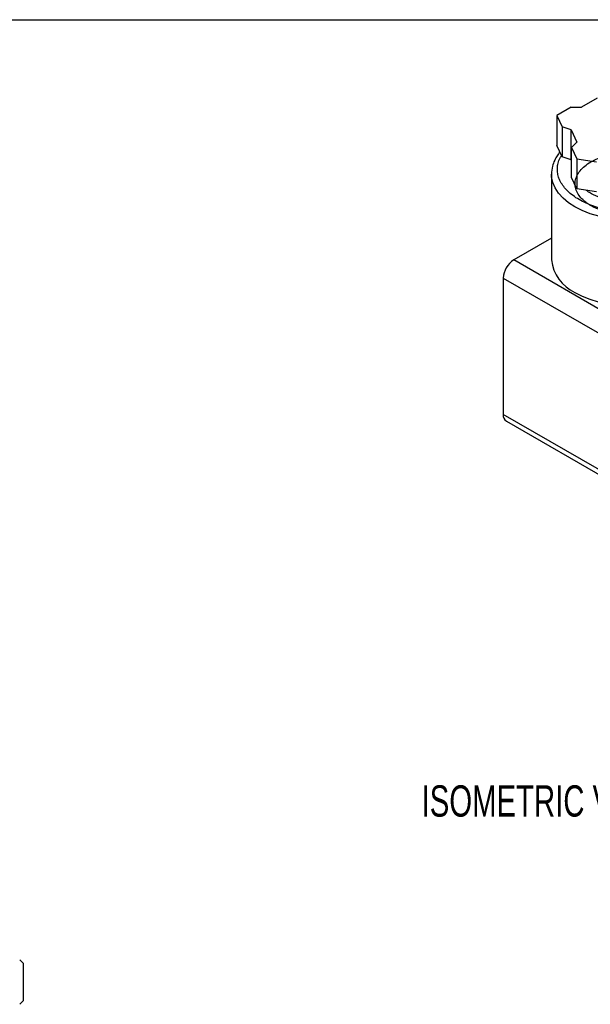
# Model space of a CAD drawing. Header units: millimetres. Extents: x 13 to 546, y 13 to 419.
# Tile 6 of 9: x 316 to 393, y 286 to 419. Entities that reach past the tile are written whole.
import ezdxf

# ---------------------------------------------------------------- set-up
doc = ezdxf.new("R2010")
doc.units = ezdxf.units.MM
doc.header["$LTSCALE"] = 2
doc.layers.add('DIMENSIONS', color=140, linetype='Continuous', lineweight=25)
doc.layers.add('TEXT', color=140, linetype='Continuous', lineweight=25)
doc.styles.add('SLDTEXTSTYLE0', font='TXT', dxfattribs={"width": 0.7})

msp = doc.modelspace()

# ---------------------------------------------------------------- linework, layer by layer
for p, q in [((393.854, 408.484), (391.732, 407.259)), ((390.318, 407.259), (388.379, 406.14)), ((390.318, 407.259), (391.732, 407.259)), ((388.379, 406.14), (389.089, 404.611)), ((388.379, 406.14), (388.379, 402.057)), ((390.313, 404.203), (389.089, 404.611)), ((389.089, 404.611), (389.089, 400.528)), ((390.313, 404.203), (391.09, 402.53)), ((390.313, 400.12), (390.313, 404.203)), ((390.383, 401.823), (391.09, 402.53)), ((389.089, 400.528), (388.379, 402.057)), ((390.383, 401.823), (391.092, 400.293)), ((390.383, 397.74), (390.383, 401.823)), ((390.313, 400.12), (389.089, 400.528)), ((390.383, 399.97), (390.313, 400.12)), ((391.092, 400.293), (393.741, 399.884)), ((391.092, 400.293), (391.092, 396.211)), ((387.656, 398.204), (387.656, 386.609)), ((387.658, 398.096), (387.656, 398.204)), ((391.092, 396.211), (390.383, 397.74)), ((393.741, 395.801), (391.092, 396.211)), ((387.656, 389.53), (382.561, 386.589)), ((398.612, 377.323), (382.561, 386.589)), ((381.147, 384.14), (381.147, 365.686)), ((381.147, 384.14), (397.198, 374.873)), ((397.198, 356.42), (381.147, 365.686)), ((381.561, 364.77), (397.198, 355.743)), ((316.282, 291.37), (315.782, 291.87)), ((316.282, 286.37), (316.282, 291.37)), ((315.782, 285.87), (316.282, 286.37))]:
    msp.add_line(p, q)
at = {"flags": 128}
for points in [[(406.178, 393.775), (405.198, 393.274), (404.119, 392.844), (402.959, 392.493), (401.734, 392.224), (400.462, 392.043), (399.161, 391.952), (397.851, 391.952), (396.551, 392.043), (395.278, 392.224), (394.053, 392.493), (392.893, 392.844), (391.815, 393.274), (390.834, 393.775), (389.965, 394.341), (389.221, 394.964), (388.612, 395.634), (388.148, 396.341), (387.834, 397.075), (387.676, 397.826), (387.658, 398.096)], [(390.834, 382.18), (391.795, 381.688), (392.851, 381.264), (393.986, 380.915), (395.184, 380.647), (396.429, 380.462), (397.703, 380.363), (398.988, 380.352), (400.267, 380.429), (401.521, 380.593), (402.733, 380.841), (403.885, 381.17), (404.962, 381.575), (405.948, 382.051), (406.829, 382.591), (407.594, 383.188), (408.231, 383.832), (408.732, 384.516), (409.089, 385.229), (409.298, 385.961), (409.356, 386.609)]]:
    msp.add_lwpolyline(points, dxfattribs=at)
for centre, radius, start, end in [((384.217, 384), 3.074, 122.60548, 177.39452), ((393.188, 387.224), 5.565, 186.33583, 244.98431), ((382.098, 365.565), 0.959, 172.74417, 235.94365)]:
    msp.add_arc(centre, radius, start, end)
for points, knots in [([(388.789, 401.173), (388.782, 401.165), (388.646, 401.016), (388.406, 400.658), (388.044, 400.033), (387.73, 399.197), (387.683, 398.563), (387.656, 398.211)], [0, 0, 0, 0, 0.0088618, 0.1740603, 0.3880575, 0.660671, 1, 1, 1, 1]), ([(405.828, 397.805), (405.934, 397.924), (406.121, 398.135), (406.187, 397.044), (406.017, 396.348), (405.635, 395.591), (405.053, 394.909), (404.28, 394.281), (403.351, 393.745), (402.275, 393.3), (401.102, 392.969), (399.845, 392.753), (398.56, 392.664), (397.263, 392.701), (396.013, 392.861), (394.822, 393.141), (393.853, 393.49), (393.183, 393.821), (392.413, 394.276), (391.706, 394.864), (391.144, 395.659), (390.878, 396.365), (390.828, 397.095), (390.995, 397.811), (391.378, 398.507), (391.959, 399.149), (392.732, 399.731), (393.662, 400.226), (394.738, 400.627), (395.91, 400.913), (397.168, 401.084), (398.452, 401.13), (399.749, 401.051), (401, 400.847), (402.19, 400.521), (403.159, 400.132), (403.83, 399.772), (404.601, 399.28), (405.286, 398.646), (405.762, 398.01), (405.858, 397.725), (405.871, 397.686)], [0, 0, 0, 0, 0.0336677, 0.0598537, 0.0867992, 0.1129845, 0.1399291, 0.1661153, 0.1930609, 0.2192463, 0.246191, 0.2723769, 0.2993222, 0.3255076, 0.3524523, 0.3786376, 0.4055822, 0.4238541, 0.4340452, 0.4751389, 0.5013251, 0.5282707, 0.5544567, 0.5814021, 0.6075874, 0.6345321, 0.6607182, 0.6876639, 0.7138492, 0.7407939, 0.7669798, 0.7939251, 0.8201105, 0.8470552, 0.8732405, 0.9001851, 0.918457, 0.9286481, 0.9697419, 0.995928, 1, 1, 1, 1]), ([(405.613, 394.755), (405.263, 394.569), (404.563, 394.196), (403.434, 393.784), (402.3, 393.471), (401.157, 393.246), (400.002, 393.107), (398.879, 393.049), (397.794, 393.059), (396.687, 393.139), (395.551, 393.298), (394.434, 393.538), (393.344, 393.863), (392.32, 394.266), (391.382, 394.745), (390.552, 395.286), (389.854, 395.878), (389.291, 396.507), (388.877, 397.152), (388.6, 397.807), (388.462, 398.446), (388.443, 399.073), (388.55, 399.721), (388.729, 400.273), (388.938, 400.608), (389.003, 400.713)], [0, 0, 0, 0, 0.0528965, 0.1057803, 0.1479853, 0.1927127, 0.2398848, 0.2789999, 0.3180959, 0.3605319, 0.4029487, 0.4479289, 0.49289, 0.53926, 0.5856102, 0.6319801, 0.6783303, 0.7233105, 0.7682716, 0.8107076, 0.8531244, 0.8922396, 0.9313355, 0.9785243, 1, 1, 1, 1]), ([(404.764, 396.317), (404.764, 396.317), (404.765, 396.316), (404.766, 396.314), (404.767, 396.309), (404.759, 396.293), (404.674, 396.186), (404.469, 396.016), (404.167, 395.795), (403.782, 395.555), (403.288, 395.293), (402.677, 395.034), (402.039, 394.816), (401.356, 394.631), (400.614, 394.48), (399.751, 394.362), (398.798, 394.3), (397.771, 394.312), (396.798, 394.398), (395.894, 394.545), (395.143, 394.724), (394.498, 394.921), (393.708, 395.218), (392.955, 395.566), (392.518, 395.908), (392.387, 396.01)], [0, 0, 0, 0, 0.0001395, 0.0002968, 0.0006926, 0.0019028, 0.0062127, 0.0429335, 0.0752751, 0.1068877, 0.1598575, 0.2133648, 0.2630035, 0.3128377, 0.3688579, 0.4250472, 0.4955432, 0.56618, 0.6366582, 0.6980767, 0.7595916, 0.80396, 0.8484263, 0.9544761, 1, 1, 1, 1])]:
    msp.add_open_spline(points, degree=3, knots=knots)
at = {"layer": 'TEXT'}
msp.add_line((12.7, 419.1), (546.1, 419.1), dxfattribs=at)

# ---------------------------------------------------------------- texts
at = {"layer": 'DIMENSIONS', "insert": (370.107, 315.5), "char_height": 4.23333, "attachment_point": 1, "style": 'SLDTEXTSTYLE0'}
msp.add_mtext('ISOMETRIC VIEW', dxfattribs=at)

doc.saveas('drawing.dxf')
